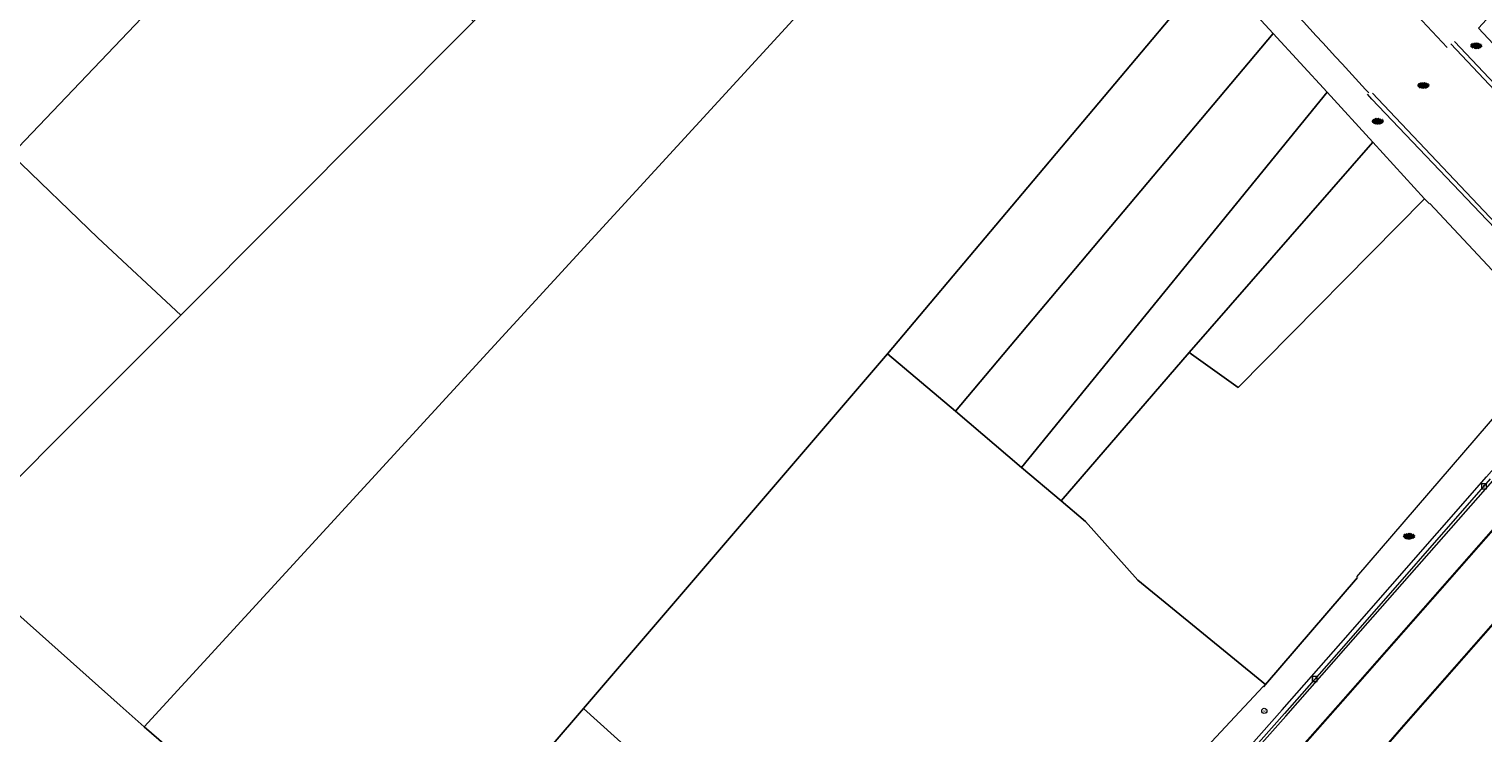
# Model space of a CAD drawing. Header units: metres. Extents: x 187916 to 189411, y 333285 to 334910.
# Tile 138 of 256: x 188376 to 188447, y 334490 to 334525. Entities that reach past the tile are written whole.
import ezdxf
from ezdxf.enums import TextEntityAlignment as Align

# ---------------------------------------------------------------- set-up
doc = ezdxf.new("R2010")
doc.units = ezdxf.units.M
doc.linetypes.add('VW-1-1_STREEP', pattern=[2, 1, -1])
for name, color, linetype, lineweight in [('B-ME-IE-MEUBILAIR_WEGMEUBILAIR-S', 253, 'Continuous', 18), ('B-ME-OG-BEBOUWING_HOOFDGEBOUW-G', 253, 'Continuous', 18), ('B-ME-RI-HWA_KOLK-S', 253, 'Continuous', 25), ('B-ME-VH-KANTOPSLUITING_ACHTERKANTBAND-G', 253, 'Continuous', 18), ('B-ME-VH-VERHARDING_ASFALT-G', 253, 'Continuous', 18), ('B-ME-VH-VERHARDING_BETONSTRAATSTEEN-G', 253, 'Continuous', 18), ('B-ME-VH-VERHARDING_BETONSTRAATSTEEN-S', 253, 'Continuous', 25), ('B-WE-OG-BEBOUWING-GV', 253, 'Continuous', 15), ('B-WE-OG-TERREIN_ERF-GV', 253, 'Continuous', 15), ('B-WE-VH-OPENVERHARDING_SIERBESTRATING-GV', 253, 'Continuous', 15), ('B-WE-VH-OPENVERHARDING_STRAATBAKSTEEN-GV', 253, 'Continuous', 15), ('B-WE-VW-MARKERING_LANGS_STREEP_11_010-G', 251, 'VW-1-1_STREEP', 0), ('N-WE-VW-MARKERING_LANGS_STREEP-G', 251, 'Continuous', 0)]:
    doc.layers.add(name, color=color, linetype=linetype, lineweight=lineweight)
doc.styles.add('NLCS-ISO', font='NLCS-ISO.ttf')

# ---------------------------------------------------------------- blocks, each defined once
blk = doc.blocks.new('SRI-KOLK-SO')
at = {"color": 0, "linetype": 'ByBlock', "lineweight": 18}
blk.add_lwpolyline([(-1.125, -1.125), (1.125, -1.125), (1.125, 1.125), (-1.125, 1.125)], close=True, dxfattribs=at)
at = {"color": 0, "linetype": 'ByBlock', "lineweight": 18, "style": 'NLCS-ISO'}
blk.add_text('k', height=1.5, dxfattribs=at).set_placement((0, 0), align=Align.MIDDLE_CENTER)
blk = doc.blocks.new('SIE-WEG_STRAATPOT_WATER-SO')
blk.add_circle((0, 0), 0.4)
at = {"style": 'NLCS-ISO'}
blk.add_text('W', height=0.4, dxfattribs=at).set_placement((-0.21, -0.21))
blk = doc.blocks.new('SVH-BSS_KEIFORMAAT_KEPER-SO')
at = {"ltscale": 0.1}
for p, q in [((-5.3, 0.9), (-4.5, 0)), ((-5.2, 0.7), (-4, 1.9)), ((-5.2, -0.7), (-3, 1.5)), ((-4.8, -1.8), (-3, 0)), ((-4.6, 1.6), (-4.5, 1.5)), ((-3.7, 0.7), (-1.5, -1.5)), ((-3.6, 2.1), (-1.5, 0)), ((-2.5, 2.5), (-1.5, 1.5)), ((-2.2, 0.7), (-0.2, 2.8)), ((-2.2, 2.2), (-1.8, 2.6)), ((-2.2, -0.7), (0, 1.5)), ((-2.2, -2.2), (0, 0)), ((-0.7, 2.2), (1.5, 0)), ((-0.7, 0.7), (1.5, -1.5)), ((0.2, 2.8), (1.5, 1.5)), ((0.7, 2.2), (1.2, 2.7)), ((0.7, 0.7), (2.4, 2.4)), ((0.7, -0.7), (3, 1.5)), ((0.7, -2.2), (3, 0)), ((2.2, 2.2), (4.5, 0)), ((2.2, 0.7), (4.5, -1.5)), ((3.7, 0.7), (4.5, 1.5)), ((3.7, -0.7), (5.2, 0.8)), ((4.2, 1.7), (4.5, 1.5)), ((5.2, 0.7), (5.4, 0.5)), ((-5.7, -0.2), (-4.5, -1.5)), ((-3.9, -2.4), (-3, -1.5)), ((-3.7, -0.7), (-1.5, -3)), ((-3.7, -2.2), (-3.3, -2.7)), ((-1.6, -3.1), (0, -1.5)), ((-0.7, -0.7), (1.5, -3)), ((-0.7, -2.2), (0.2, -3.2)), ((-0.2, -3.2), (0, -3)), ((1.4, -3.1), (3, -1.5)), ((2.2, -0.7), (3.8, -2.4)), ((2.2, -2.2), (2.8, -2.8)), ((3.7, -2.2), (5.6, -0.4)), ((5.2, -0.7), (5.4, -1))]:
    blk.add_line(p, q, dxfattribs=at)
at = {"style": 'NLCS-ISO'}
blk.add_attdef('FORMAAT', text='', height=1.8, dxfattribs=at).set_placement((-5.8, -0.2), align=Align.MIDDLE_RIGHT)
blk.add_attdef('KLEUR', text='', height=1.8, dxfattribs=at).set_placement((5.8, -0.2), align=Align.MIDDLE_LEFT)
at = {"style": 'NLCS-ISO', "flags": 1}
blk.add_attdef('FUNCTIE', text='', height=1.8, dxfattribs=at).set_placement((0.1, -3.6), align=Align.MIDDLE_CENTER)
blk = doc.blocks.new('DTM')
at = {"layer": 'B-ME-OG-BEBOUWING_HOOFDGEBOUW-G', "ltscale": 0.2, "flags": 128}
for points in [[(188444.335, 334516.225), (188448.807, 334511.458), (188447.947, 334510.464)], [(188440.764, 334497.954), (188448.914, 334507.444), (188448.082, 334508.173)], [(188436.173, 334492.592), (188420.032, 334475.312), (188419.861, 334475.458), (188416.838, 334472.231), (188411.173, 334477.213)]]:
    blk.add_lwpolyline(points, dxfattribs=at)
at = {"layer": 'B-ME-VH-KANTOPSLUITING_ACHTERKANTBAND-G', "ltscale": 0.2, "flags": 128}
for points in [[(188445.536, 334524.154), (188450.642, 334518.774), (188452.23, 334517.169), (188453.861, 334515.523), (188452.119, 334513.828), (188450.374, 334512.077), (188447.128, 334515.428), (188441.49, 334521.341), (188441.289, 334521.581)], [(188399.84, 334452.419), (188401.411, 334454.144), (188407.525, 334460.78), (188409.933, 334463.281), (188412.311, 334465.628), (188415.115, 334468.267), (188418.016, 334470.932), (188418.781, 334471.596), (188420.248, 334472.978), (188421.628, 334474.389), (188422.334, 334475.139), (188425.318, 334478.329), (188427.735, 334480.964), (188430.606, 334484.148), (188434.066, 334488.018), (188437.096, 334491.439), (188439.976, 334494.713), (188447.109, 334502.856), (188449.097, 334505.108)]]:
    blk.add_lwpolyline(points, dxfattribs=at)
at = {"layer": 'B-ME-VH-VERHARDING_ASFALT-G', "ltscale": 0.2, "flags": 128}
blk.add_lwpolyline([(188400.098, 334452.201), (188401.673, 334453.899), (188407.757, 334460.515), (188410.226, 334463.083), (188412.519, 334465.348), (188415.377, 334468.039), (188418.247, 334470.664), (188418.99, 334471.348), (188420.487, 334472.754), (188421.891, 334474.191), (188425.57, 334478.126), (188427.983, 334480.727), (188430.834, 334483.89), (188434.256, 334487.737), (188437.29, 334491.134), (188440.22, 334494.479), (188447.416, 334502.657)], dxfattribs=at)
at = {"layer": 'B-ME-VH-VERHARDING_BETONSTRAATSTEEN-G', "ltscale": 0.2, "flags": 128}
for points in [[(188447.294, 334502.755), (188440.125, 334494.571), (188437.214, 334491.259), (188434.163, 334487.82), (188430.73, 334483.995), (188427.87, 334480.82), (188425.474, 334478.2), (188421.792, 334474.28), (188420.383, 334472.851), (188418.898, 334471.46), (188418.151, 334470.78), (188415.258, 334468.142), (188412.469, 334465.483), (188410.079, 334463.173), (188407.671, 334460.628), (188401.568, 334453.996), (188399.977, 334452.257)], [(188441.526, 334521.637), (188441.788, 334521.358), (188447.27, 334515.56), (188450.364, 334512.383), (188451.973, 334513.975), (188453.562, 334515.532), (188452.024, 334517.062), (188450.472, 334518.622), (188445.365, 334524.039)]]:
    blk.add_lwpolyline(points, dxfattribs=at)
at = {"layer": 'B-WE-OG-BEBOUWING-GV', "ltscale": 0.2, "flags": 128}
for points in [[(188374.874, 334518.624), (188389.314, 334533.766), (188392.275, 334536.871), (188393.946, 334538.525), (188400.393, 334544.907), (188401.88, 334546.244), (188413.478, 334556.67), (188410.098, 334563.032), (188402.629, 334557.594), (188387.137, 334543.853), (188379.655, 334536.39), (188378.265, 334535.003), (188364.78, 334521.051), (188359.985, 334516.188), (188360.529, 334515.665), (188366.54, 334509.884)], [(188424.747, 334538.582), (188419.073, 334546.579), (188413.954, 334541.619), (188397.505, 334525.135), (188383.162, 334510.762), (188378.928, 334506.518), (188377.105, 334504.692), (188371.672, 334499.247), (188380.197, 334491.661), (188381.372, 334490.616), (188416.424, 334528.787)], [(188460.217, 334539.786), (188459.735, 334539.236), (188456.521, 334535.564), (188454.588, 334532.459), (188454.123, 334532.84), (188446.718, 334524.819), (188449.12, 334522.25), (188460.561, 334534.861), (188461.784, 334536.399), (188463.956, 334539.134), (188461.484, 334541.234)], [(188402.887, 334491.513), (188417.776, 334508.871), (188433.684, 334527.787), (188427.537, 334535.013), (188424.747, 334538.582), (188416.424, 334528.787), (188381.372, 334490.616), (188383.635, 334488.664), (188385.72, 334486.865), (188392.044, 334481.408), (188393.293, 334480.33)], [(188397.505, 334525.135), (188393.765, 334529.076), (188393.794, 334529.104), (188389.314, 334533.766), (188374.874, 334518.624), (188379.108, 334514.552), (188383.162, 334510.762)], [(188417.776, 334508.871), (188421.099, 334506.06), (188436.668, 334524.549), (188433.684, 334527.787)], [(188421.099, 334506.06), (188424.342, 334503.316), (188439.307, 334521.685), (188436.668, 334524.549)], [(188432.542, 334508.942), (188441.549, 334519.232), (188439.307, 334521.685), (188424.342, 334503.316), (188426.273, 334501.681)], [(188432.542, 334508.942), (188434.955, 334507.226), (188444.078, 334516.464), (188441.549, 334519.232)]]:
    blk.add_lwpolyline(points, close=True, dxfattribs=at)
for points in [[(188444.316, 334516.208), (188444.078, 334516.464), (188434.955, 334507.226), (188432.542, 334508.942), (188426.273, 334501.681), (188427.473, 334500.666), (188430.033, 334497.797), (188436.292, 334492.686), (188440.79, 334497.931)], [(188436.19, 334492.576), (188436.292, 334492.686), (188430.033, 334497.797), (188427.473, 334500.666), (188426.273, 334501.681), (188424.342, 334503.316), (188421.099, 334506.06), (188417.776, 334508.871), (188402.887, 334491.513), (188406.887, 334487.906), (188412.576, 334482.767), (188409.385, 334478.643), (188411.111, 334477.142)]]:
    blk.add_lwpolyline(points, dxfattribs=at)
at = {"layer": 'B-WE-OG-TERREIN_ERF-GV', "ltscale": 0.2, "flags": 128}
blk.add_lwpolyline([(188411.111, 334477.142), (188409.385, 334478.643), (188412.576, 334482.767), (188406.887, 334487.906), (188402.887, 334491.513), (188393.293, 334480.33), (188392.044, 334481.408), (188385.72, 334486.865), (188381.622, 334482.007), (188379.517, 334483.783), (188383.635, 334488.664), (188381.372, 334490.616), (188380.197, 334491.661), (188371.672, 334499.247), (188377.105, 334504.692), (188378.928, 334506.518), (188383.162, 334510.762), (188379.108, 334514.552), (188374.874, 334518.624), (188366.54, 334509.884), (188360.529, 334515.665), (188357.972, 334513.001), (188349.225, 334522.361), (188333.403, 334532.85)], dxfattribs=at)
at = {"layer": 'B-WE-VH-OPENVERHARDING_SIERBESTRATING-GV', "ltscale": 0.2, "flags": 128}
for points in [[(188433.684, 334527.787), (188436.668, 334524.549), (188439.307, 334521.685), (188441.549, 334519.232), (188444.078, 334516.464), (188444.316, 334516.208)], [(188449.12, 334522.25), (188446.718, 334524.819)]]:
    blk.add_lwpolyline(points, dxfattribs=at)
for points in [[(188437.516, 334532.409, 0.011521), (188445.176, 334523.862, 0.011521)], [(188440.035, 334523.061, -0.003132), (188435.006, 334528.561)], [(188441.354, 334521.642, -0.00079), (188440.035, 334523.061)]]:
    blk.add_lwpolyline(points, format="xyb", dxfattribs=at)
at = {"layer": 'B-WE-VH-OPENVERHARDING_STRAATBAKSTEEN-GV', "ltscale": 0.2, "flags": 128}
for points in [[(188445.176, 334523.862, -0.011521), (188437.516, 334532.409)], [(188435.006, 334528.561, 0.003132), (188440.035, 334523.061)], [(188440.035, 334523.061, 0.00079), (188441.354, 334521.642, 0.00079)]]:
    blk.add_lwpolyline(points, format="xyb", dxfattribs=at)
blk.add_lwpolyline([(188440.79, 334497.931), (188436.292, 334492.686), (188436.19, 334492.576)], dxfattribs=at)
at = {"layer": 'B-ME-IE-MEUBILAIR_WEGMEUBILAIR-S', "xscale": 0.3125, "yscale": 0.3125, "zscale": 0.3125}
blk.add_blockref('SIE-WEG_STRAATPOT_WATER-SO', (188436.229, 334491.395), dxfattribs=at)
at = {"layer": 'B-ME-RI-HWA_KOLK-S', "xscale": 0.11, "yscale": 0.11, "zscale": 0.11}
for p in [(188446.99, 334502.382), (188438.696, 334492.961)]:
    blk.add_blockref('SRI-KOLK-SO', p, dxfattribs=at)
at = {"layer": 'B-ME-VH-VERHARDING_BETONSTRAATSTEEN-S', "xscale": 0.05, "yscale": 0.05, "zscale": 0.05}
for p in [(188446.61, 334523.962), (188444.023, 334522.019), (188441.789, 334520.263), (188443.32, 334499.955)]:
    blk.add_blockref('SVH-BSS_KEIFORMAAT_KEPER-SO', p, dxfattribs=at)
blk = doc.blocks.new('markering')
at = {"layer": 'B-WE-VW-MARKERING_LANGS_STREEP_11_010-G', "const_width": 0.1, "flags": 128}
blk.add_lwpolyline([(188405.458, 334455.665), (188409.637, 334460.216, -0.018538), (188418.551, 334468.82, 0.025232), (188423.039, 334473.102, 0.008909), (188440.154, 334491.993), (188448.561, 334501.553)], format="xyb", dxfattribs=at)
at = {"layer": 'N-WE-VW-MARKERING_LANGS_STREEP-G', "const_width": 0.1, "flags": 128}
blk.add_lwpolyline([(188417.098, 334460.595), (188427.257, 334472.401), (188435.114, 334481.51), (188443.001, 334490.613), (188451.719, 334500.53)], dxfattribs=at)

msp = doc.modelspace()

# ---------------------------------------------------------------- block references
for name in ['DTM', 'markering']:
    msp.add_blockref(name, (0, 0))

doc.saveas('drawing.dxf')
